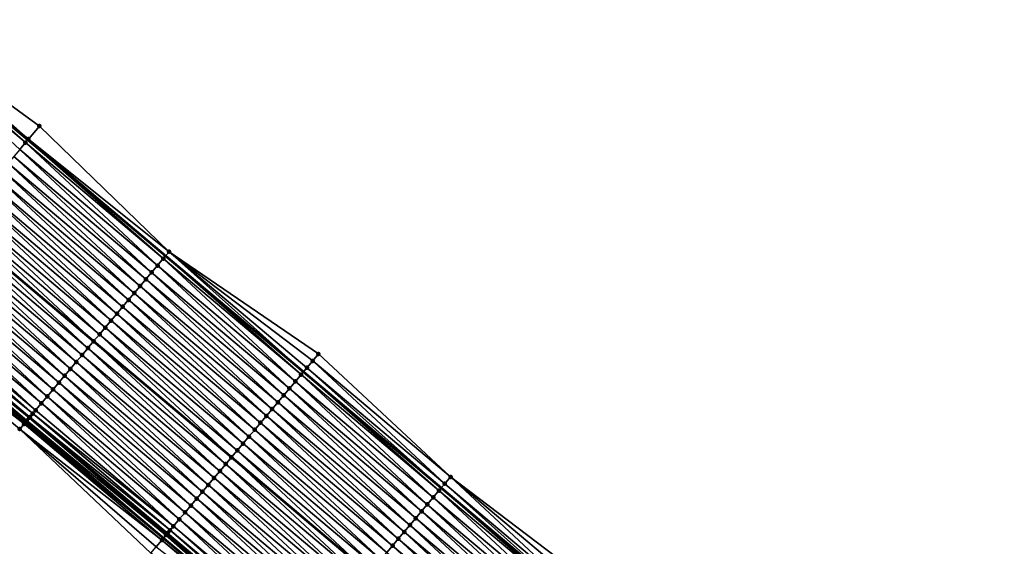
# Model space of a CAD drawing. Header units: feet. Extents: x 2010743 to 2022806, y 818705 to 837694.
# Tile 18 of 256: x 2015912 to 2016022, y 819963 to 820022. Entities that reach past the tile are written whole.
import ezdxf

# ---------------------------------------------------------------- set-up
doc = ezdxf.new("R2010")
doc.units = ezdxf.units.FT
doc.header["$MEASUREMENT"] = 0
for name, color, linetype, lineweight in [('EP_Travel Lane', 172, 'Continuous', 53), ('Road Shots', 141, 'Continuous', 100), ('STRIPING', 60, 'Continuous', 53)]:
    doc.layers.add(name, color=color, linetype=linetype, lineweight=lineweight)
doc.layers.add('I-77-MM17-21_NB-Surface-Border', color=7, linetype='Continuous')
doc.layers.add('I-77-MM17-21_NB-Surface-TIN', color=7, linetype='Continuous')

msp = doc.modelspace()

# ---------------------------------------------------------------- linework, layer by layer
at = {"layer": 'EP_Travel Lane'}
for points in [[(2015897.97, 820021.38, 259.01), (2015913.27, 820008.5, 259.27), (2015928.57, 819995.62, 259.51), (2015943.86, 819982.74, 259.76), (2015959.16, 819969.86, 260), (2015974.46, 819956.98, 260.25), (2015989.76, 819944.1, 260.51), (2016005.05, 819931.24, 260.76), (2016020.37, 819918.38, 261), (2016035.68, 819905.52, 261.24), (2016051, 819892.67, 261.49), (2016066.32, 819879.81, 261.74), (2016081.64, 819866.95, 261.97), (2016096.96, 819854.1, 262.19), (2016112.27, 819841.24, 262.44), (2016127.59, 819828.38, 262.69), (2016142.91, 819815.53, 262.96), (2016158.24, 819802.66, 263.24), (2016173.55, 819789.8, 263.49), (2016188.87, 819776.94, 263.74), (2016204.18, 819764.08, 264.01), (2016219.5, 819751.22, 264.27), (2016234.81, 819738.36, 264.54), (2016250.13, 819725.5, 264.78)], [(2015897.72, 819990.04, 259.7), (2015913.02, 819977.16, 259.93), (2015928.32, 819964.28, 260.16), (2015943.61, 819951.4, 260.4), (2015958.91, 819938.52, 260.65), (2015974.21, 819925.64, 260.91), (2015989.53, 819912.75, 261.16), (2016004.85, 819899.9, 261.4), (2016020.16, 819887.04, 261.63), (2016035.48, 819874.18, 261.9), (2016050.8, 819861.33, 262.13), (2016066.12, 819848.47, 262.33), (2016081.44, 819835.61, 262.57), (2016096.75, 819822.75, 262.82), (2016112.07, 819809.9, 263.08), (2016127.39, 819797.04, 263.35), (2016142.7, 819784.19, 263.62), (2016158.01, 819771.33, 263.89), (2016173.32, 819758.46, 264.16), (2016188.63, 819745.6, 264.4), (2016203.95, 819732.74, 264.65), (2016219.26, 819719.88, 264.92), (2016234.57, 819707.01, 265.17), (2016249.89, 819694.15, 265.4)]]:
    msp.add_polyline3d(points, dxfattribs=at)
at = {"layer": 'I-77-MM17-21_NB-Surface-Border', "color": 3, "linetype": 'Continuous', "lineweight": -3}
for points in [[(2015898.36, 820021.84, 259), (2015914.56, 820010.03, 259.21), (2015928.96, 819996.08, 259.49), (2015945.54, 819984.73, 259.66), (2015960.2, 819971.09, 259.95), (2015976.14, 819958.98, 260.17), (2015991.44, 819946.1, 260.42), (2016007.37, 819934.01, 260.65), (2016021.41, 819919.62, 260.96), (2016037.37, 819907.53, 261.17), (2016052.69, 819894.67, 261.41), (2016067.36, 819881.05, 261.69), (2016083.32, 819868.96, 261.88), (2016099.93, 819857.63, 262.04), (2016115.25, 819844.78, 262.27), (2016131.21, 819832.68, 262.47), (2016146.52, 819819.83, 262.7), (2016161.85, 819806.95, 263), (2016177.16, 819794.08, 263.26), (2016192.46, 819781.21, 263.52), (2016207.77, 819768.34, 263.8), (2016223.07, 819755.47, 264.06), (2016237.09, 819741.07, 264.45), (2016252.4, 819728.2, 264.69)], [(2016248.73, 819692.78, 265.29), (2016233.66, 819705.93, 265.09), (2016218, 819718.38, 264.81), (2016202.46, 819730.96, 264.52), (2016187.09, 819743.76, 264.26), (2016171.63, 819756.46, 264), (2016156.38, 819769.39, 263.74), (2016141.03, 819782.21, 263.48), (2016125.71, 819795.03, 263.22), (2016110.57, 819808.11, 262.97), (2016095.27, 819820.98, 262.71), (2016080.61, 819834.62, 262.53), (2016065.86, 819848.16, 262.32), (2016049.85, 819860.2, 262.08), (2016034.91, 819873.5, 261.88), (2016019.23, 819885.93, 261.59), (2016004.01, 819898.9, 261.36), (2015988.33, 819911.33, 261.09), (2015973.25, 819924.49, 260.87), (2015957.61, 819936.97, 260.59), (2015942.56, 819950.14, 260.36), (2015926.93, 819962.63, 260.1), (2015912.37, 819976.39, 259.91), (2015897.07, 819989.27, 259.68)]]:
    msp.add_polyline3d(points, dxfattribs=at)
at = {"layer": 'I-77-MM17-21_NB-Surface-TIN', "color": 128, "linetype": 'Continuous', "lineweight": -3}
for points in [[(2015898.36, 820021.84, 259), (2015897.97, 820021.38, 259.01), (2015913.33, 820008.58, 259.27)], [(2015898.36, 820021.84, 259), (2015913.33, 820008.58, 259.27), (2015914.56, 820010.03, 259.21)], [(2015897.71, 820021.08, 259.02), (2015913.01, 820008.2, 259.27), (2015897.97, 820021.38, 259.01)], [(2015897.71, 820021.08, 259.02), (2015912.37, 820007.43, 259.29), (2015913.01, 820008.2, 259.27)], [(2015913.01, 820008.2, 259.27), (2015913.27, 820008.5, 259.27), (2015897.97, 820021.38, 259.01)], [(2015913.33, 820008.58, 259.27), (2015897.97, 820021.38, 259.01), (2015913.27, 820008.5, 259.27)], [(2015913.33, 820008.58, 259.27), (2015928.96, 819996.08, 259.49), (2015914.56, 820010.03, 259.21)], [(2015913.01, 820008.2, 259.27), (2015928.31, 819995.32, 259.52), (2015913.27, 820008.5, 259.27)], [(2015913.33, 820008.58, 259.27), (2015913.27, 820008.5, 259.27), (2015928.57, 819995.62, 259.51)], [(2015928.31, 819995.32, 259.52), (2015928.57, 819995.62, 259.51), (2015913.27, 820008.5, 259.27)], [(2015913.33, 820008.58, 259.27), (2015928.57, 819995.62, 259.51), (2015928.96, 819996.08, 259.49)], [(2015911.72, 820006.67, 259.32), (2015927.02, 819993.79, 259.56), (2015912.37, 820007.43, 259.29)], [(2015912.37, 820007.43, 259.29), (2015927.67, 819994.55, 259.55), (2015913.01, 820008.2, 259.27)], [(2015912.37, 820007.43, 259.29), (2015927.02, 819993.79, 259.56), (2015927.67, 819994.55, 259.55)], [(2015913.01, 820008.2, 259.27), (2015927.67, 819994.55, 259.55), (2015928.31, 819995.32, 259.52)], [(2015911.08, 820005.9, 259.34), (2015926.38, 819993.02, 259.58), (2015911.72, 820006.67, 259.32)], [(2015911.72, 820006.67, 259.32), (2015926.38, 819993.02, 259.58), (2015927.02, 819993.79, 259.56)], [(2015909.79, 820004.37, 259.37), (2015925.09, 819991.5, 259.61), (2015910.44, 820005.14, 259.36)], [(2015910.44, 820005.14, 259.36), (2015925.73, 819992.26, 259.6), (2015911.08, 820005.9, 259.34)], [(2015910.44, 820005.14, 259.36), (2015925.09, 819991.5, 259.61), (2015925.73, 819992.26, 259.6)], [(2015911.08, 820005.9, 259.34), (2015925.73, 819992.26, 259.6), (2015926.38, 819993.02, 259.58)], [(2015909.15, 820003.61, 259.39), (2015924.45, 819990.73, 259.63), (2015909.79, 820004.37, 259.37)], [(2015909.79, 820004.37, 259.37), (2015924.45, 819990.73, 259.63), (2015925.09, 819991.5, 259.61)], [(2015908.5, 820002.84, 259.41), (2015923.8, 819989.97, 259.65), (2015909.15, 820003.61, 259.39)], [(2015909.15, 820003.61, 259.39), (2015923.8, 819989.97, 259.65), (2015924.45, 819990.73, 259.63)], [(2015907.21, 820001.31, 259.44), (2015922.51, 819988.44, 259.68), (2015907.86, 820002.08, 259.43)], [(2015907.86, 820002.08, 259.43), (2015923.16, 819989.2, 259.66), (2015908.5, 820002.84, 259.41)], [(2015907.86, 820002.08, 259.43), (2015922.51, 819988.44, 259.68), (2015923.16, 819989.2, 259.66)], [(2015908.5, 820002.84, 259.41), (2015923.16, 819989.2, 259.66), (2015923.8, 819989.97, 259.65)], [(2015906.57, 820000.55, 259.45), (2015921.87, 819987.67, 259.69), (2015907.21, 820001.31, 259.44)], [(2015907.21, 820001.31, 259.44), (2015921.87, 819987.67, 259.69), (2015922.51, 819988.44, 259.68)], [(2015905.93, 819999.78, 259.47), (2015905.28, 819999.02, 259.5), (2015920.58, 819986.14, 259.72)], [(2015905.93, 819999.78, 259.47), (2015921.23, 819986.91, 259.71), (2015906.57, 820000.55, 259.45)], [(2015905.93, 819999.78, 259.47), (2015920.58, 819986.14, 259.72), (2015921.23, 819986.91, 259.71)], [(2015906.57, 820000.55, 259.45), (2015921.23, 819986.91, 259.71), (2015921.87, 819987.67, 259.69)], [(2015904.64, 819998.25, 259.52), (2015919.94, 819985.38, 259.74), (2015905.28, 819999.02, 259.5)], [(2015919.94, 819985.38, 259.74), (2015920.58, 819986.14, 259.72), (2015905.28, 819999.02, 259.5)], [(2015903.35, 819996.73, 259.55), (2015918.65, 819983.85, 259.78), (2015903.99, 819997.49, 259.53)], [(2015903.99, 819997.49, 259.53), (2015919.29, 819984.61, 259.77), (2015904.64, 819998.25, 259.52)], [(2015903.99, 819997.49, 259.53), (2015918.65, 819983.85, 259.78), (2015919.29, 819984.61, 259.77)], [(2015904.64, 819998.25, 259.52), (2015919.29, 819984.61, 259.77), (2015919.94, 819985.38, 259.74)], [(2015902.71, 819995.96, 259.57), (2015918, 819983.08, 259.8), (2015903.35, 819996.73, 259.55)], [(2015903.35, 819996.73, 259.55), (2015918, 819983.08, 259.8), (2015918.65, 819983.85, 259.78)], [(2015902.06, 819995.2, 259.59), (2015917.36, 819982.32, 259.82), (2015902.71, 819995.96, 259.57)], [(2015902.71, 819995.96, 259.57), (2015917.36, 819982.32, 259.82), (2015918, 819983.08, 259.8)], [(2015942.97, 819981.68, 259.79), (2015928.31, 819995.32, 259.52), (2015927.67, 819994.55, 259.55)], [(2015943.61, 819982.44, 259.77), (2015928.57, 819995.62, 259.51), (2015928.31, 819995.32, 259.52)], [(2015942.97, 819981.68, 259.79), (2015943.61, 819982.44, 259.77), (2015928.31, 819995.32, 259.52)], [(2015928.96, 819996.08, 259.49), (2015928.57, 819995.62, 259.51), (2015943.86, 819982.74, 259.76)], [(2015943.61, 819982.44, 259.77), (2015943.86, 819982.74, 259.76), (2015928.57, 819995.62, 259.51)], [(2015944.25, 819983.21, 259.74), (2015928.96, 819996.08, 259.49), (2015943.86, 819982.74, 259.76)], [(2015944.25, 819983.21, 259.74), (2015944.9, 819983.97, 259.7), (2015928.96, 819996.08, 259.49)], [(2015944.9, 819983.97, 259.7), (2015945.54, 819984.73, 259.66), (2015928.96, 819996.08, 259.49)], [(2015900.77, 819993.67, 259.62), (2015916.07, 819980.79, 259.85), (2015901.42, 819994.43, 259.61)], [(2015901.42, 819994.43, 259.61), (2015916.72, 819981.55, 259.83), (2015902.06, 819995.2, 259.59)], [(2015901.42, 819994.43, 259.61), (2015916.07, 819980.79, 259.85), (2015916.72, 819981.55, 259.83)], [(2015902.06, 819995.2, 259.59), (2015916.72, 819981.55, 259.83), (2015917.36, 819982.32, 259.82)], [(2015942.32, 819980.91, 259.81), (2015927.67, 819994.55, 259.55), (2015927.02, 819993.79, 259.56)], [(2015942.32, 819980.91, 259.81), (2015942.97, 819981.68, 259.79), (2015927.67, 819994.55, 259.55)], [(2015900.13, 819992.9, 259.65), (2015915.43, 819980.02, 259.87), (2015900.77, 819993.67, 259.62)], [(2015900.77, 819993.67, 259.62), (2015915.43, 819980.02, 259.87), (2015916.07, 819980.79, 259.85)], [(2015941.68, 819980.15, 259.83), (2015927.02, 819993.79, 259.56), (2015926.38, 819993.02, 259.58)], [(2015941.68, 819980.15, 259.83), (2015942.32, 819980.91, 259.81), (2015927.02, 819993.79, 259.56)], [(2015898.84, 819991.37, 259.69), (2015914.14, 819978.49, 259.91), (2015899.43, 819992.07, 259.67)], [(2015899.43, 819992.07, 259.67), (2015914.78, 819979.26, 259.89), (2015899.48, 819992.14, 259.67)], [(2015899.43, 819992.07, 259.67), (2015914.14, 819978.49, 259.91), (2015914.78, 819979.26, 259.89)], [(2015899.48, 819992.14, 259.67), (2015914.78, 819979.26, 259.89), (2015900.13, 819992.9, 259.65)], [(2015900.13, 819992.9, 259.65), (2015914.78, 819979.26, 259.89), (2015915.43, 819980.02, 259.87)], [(2015940.39, 819978.62, 259.87), (2015925.73, 819992.26, 259.6), (2015925.09, 819991.5, 259.61)], [(2015941.03, 819979.38, 259.85), (2015926.38, 819993.02, 259.58), (2015925.73, 819992.26, 259.6)], [(2015940.39, 819978.62, 259.87), (2015941.03, 819979.38, 259.85), (2015925.73, 819992.26, 259.6)], [(2015941.03, 819979.38, 259.85), (2015941.68, 819980.15, 259.83), (2015926.38, 819993.02, 259.58)], [(2015898.2, 819990.61, 259.7), (2015913.82, 819978.11, 259.92), (2015898.84, 819991.37, 259.69)], [(2015898.84, 819991.37, 259.69), (2015913.82, 819978.11, 259.92), (2015914.14, 819978.49, 259.91)], [(2015939.75, 819977.85, 259.88), (2015925.09, 819991.5, 259.61), (2015924.45, 819990.73, 259.63)], [(2015939.75, 819977.85, 259.88), (2015940.39, 819978.62, 259.87), (2015925.09, 819991.5, 259.61)], [(2015897.07, 819989.27, 259.68), (2015912.85, 819976.96, 259.93), (2015897.55, 819989.84, 259.7)], [(2015897.55, 819989.84, 259.7), (2015913.02, 819977.16, 259.93), (2015897.72, 819990.04, 259.7)], [(2015897.55, 819989.84, 259.7), (2015912.85, 819976.96, 259.93), (2015913.02, 819977.16, 259.93)], [(2015897.9, 819990.26, 259.71), (2015897.72, 819990.04, 259.7), (2015913.16, 819977.33, 259.93)], [(2015913.16, 819977.33, 259.93), (2015897.72, 819990.04, 259.7), (2015913.02, 819977.16, 259.93)], [(2015897.9, 819990.26, 259.71), (2015913.43, 819977.65, 259.93), (2015898.2, 819990.61, 259.7)], [(2015897.9, 819990.26, 259.71), (2015913.16, 819977.33, 259.93), (2015913.43, 819977.65, 259.93)], [(2015898.2, 819990.61, 259.7), (2015913.43, 819977.65, 259.93), (2015913.5, 819977.73, 259.93)], [(2015898.2, 819990.61, 259.7), (2015913.5, 819977.73, 259.93), (2015913.82, 819978.11, 259.92)], [(2015938.46, 819976.32, 259.91), (2015923.8, 819989.97, 259.65), (2015923.16, 819989.2, 259.66)], [(2015939.1, 819977.09, 259.9), (2015924.45, 819990.73, 259.63), (2015923.8, 819989.97, 259.65)], [(2015938.46, 819976.32, 259.91), (2015939.1, 819977.09, 259.9), (2015923.8, 819989.97, 259.65)], [(2015939.1, 819977.09, 259.9), (2015939.75, 819977.85, 259.88), (2015924.45, 819990.73, 259.63)], [(2015897.07, 819989.27, 259.68), (2015912.37, 819976.39, 259.91), (2015912.85, 819976.96, 259.93)], [(2015937.81, 819975.56, 259.93), (2015923.16, 819989.2, 259.66), (2015922.51, 819988.44, 259.68)], [(2015937.81, 819975.56, 259.93), (2015938.46, 819976.32, 259.91), (2015923.16, 819989.2, 259.66)], [(2015936.53, 819974.03, 259.95), (2015921.87, 819987.67, 259.69), (2015921.23, 819986.91, 259.71)], [(2015937.17, 819974.79, 259.94), (2015922.51, 819988.44, 259.68), (2015921.87, 819987.67, 259.69)], [(2015936.53, 819974.03, 259.95), (2015937.17, 819974.79, 259.94), (2015921.87, 819987.67, 259.69)], [(2015937.17, 819974.79, 259.94), (2015937.81, 819975.56, 259.93), (2015922.51, 819988.44, 259.68)], [(2015921.23, 819986.91, 259.71), (2015920.58, 819986.14, 259.72), (2015935.88, 819973.26, 259.97)], [(2015936.53, 819974.03, 259.95), (2015921.23, 819986.91, 259.71), (2015935.88, 819973.26, 259.97)], [(2015935.24, 819972.5, 259.98), (2015920.58, 819986.14, 259.72), (2015919.94, 819985.38, 259.74)], [(2015935.24, 819972.5, 259.98), (2015935.88, 819973.26, 259.97), (2015920.58, 819986.14, 259.72)], [(2015933.95, 819970.97, 260.02), (2015919.29, 819984.61, 259.77), (2015918.65, 819983.85, 259.78)], [(2015934.59, 819971.73, 260), (2015919.94, 819985.38, 259.74), (2015919.29, 819984.61, 259.77)], [(2015933.95, 819970.97, 260.02), (2015934.59, 819971.73, 260), (2015919.29, 819984.61, 259.77)], [(2015934.59, 819971.73, 260), (2015935.24, 819972.5, 259.98), (2015919.94, 819985.38, 259.74)], [(2015944.9, 819983.97, 259.7), (2015960.2, 819971.09, 259.95), (2015945.54, 819984.73, 259.66)], [(2015933.3, 819970.2, 260.04), (2015918.65, 819983.85, 259.78), (2015918, 819983.08, 259.8)], [(2015933.3, 819970.2, 260.04), (2015933.95, 819970.97, 260.02), (2015918.65, 819983.85, 259.78)], [(2015944.25, 819983.21, 259.74), (2015959.55, 819970.33, 259.98), (2015944.9, 819983.97, 259.7)], [(2015944.9, 819983.97, 259.7), (2015959.55, 819970.33, 259.98), (2015960.2, 819971.09, 259.95)], [(2015932.02, 819968.67, 260.07), (2015917.36, 819982.32, 259.82), (2015916.72, 819981.55, 259.83)], [(2015932.66, 819969.44, 260.06), (2015918, 819983.08, 259.8), (2015917.36, 819982.32, 259.82)], [(2015932.02, 819968.67, 260.07), (2015932.66, 819969.44, 260.06), (2015917.36, 819982.32, 259.82)], [(2015932.66, 819969.44, 260.06), (2015933.3, 819970.2, 260.04), (2015918, 819983.08, 259.8)], [(2015942.97, 819981.68, 259.79), (2015958.27, 819968.8, 260.04), (2015943.61, 819982.44, 259.77)], [(2015943.61, 819982.44, 259.77), (2015958.91, 819969.56, 260.01), (2015943.86, 819982.74, 259.76)], [(2015943.61, 819982.44, 259.77), (2015958.27, 819968.8, 260.04), (2015958.91, 819969.56, 260.01)], [(2015944.25, 819983.21, 259.74), (2015943.86, 819982.74, 259.76), (2015959.16, 819969.86, 260)], [(2015958.91, 819969.56, 260.01), (2015959.16, 819969.86, 260), (2015943.86, 819982.74, 259.76)], [(2015944.25, 819983.21, 259.74), (2015959.16, 819969.86, 260), (2015959.55, 819970.33, 259.98)], [(2015931.37, 819967.91, 260.09), (2015916.72, 819981.55, 259.83), (2015916.07, 819980.79, 259.85)], [(2015931.37, 819967.91, 260.09), (2015932.02, 819968.67, 260.07), (2015916.72, 819981.55, 259.83)], [(2015942.32, 819980.91, 259.81), (2015957.62, 819968.03, 260.05), (2015942.97, 819981.68, 259.79)], [(2015942.97, 819981.68, 259.79), (2015957.62, 819968.03, 260.05), (2015958.27, 819968.8, 260.04)], [(2015930.08, 819966.38, 260.12), (2015915.43, 819980.02, 259.87), (2015914.78, 819979.26, 259.89)], [(2015930.73, 819967.14, 260.1), (2015916.07, 819980.79, 259.85), (2015915.43, 819980.02, 259.87)], [(2015930.08, 819966.38, 260.12), (2015930.73, 819967.14, 260.1), (2015915.43, 819980.02, 259.87)], [(2015930.73, 819967.14, 260.1), (2015931.37, 819967.91, 260.09), (2015916.07, 819980.79, 259.85)], [(2015941.03, 819979.38, 259.85), (2015956.33, 819966.5, 260.09), (2015941.68, 819980.15, 259.83)], [(2015941.68, 819980.15, 259.83), (2015956.98, 819967.27, 260.07), (2015942.32, 819980.91, 259.81)], [(2015941.68, 819980.15, 259.83), (2015956.33, 819966.5, 260.09), (2015956.98, 819967.27, 260.07)], [(2015942.32, 819980.91, 259.81), (2015956.98, 819967.27, 260.07), (2015957.62, 819968.03, 260.05)], [(2015929.44, 819965.61, 260.15), (2015914.78, 819979.26, 259.89), (2015914.14, 819978.49, 259.91)], [(2015929.44, 819965.61, 260.15), (2015930.08, 819966.38, 260.12), (2015914.78, 819979.26, 259.89)], [(2015940.39, 819978.62, 259.87), (2015955.69, 819965.74, 260.11), (2015941.03, 819979.38, 259.85)], [(2015941.03, 819979.38, 259.85), (2015955.69, 819965.74, 260.11), (2015956.33, 819966.5, 260.09)], [(2015929.06, 819965.17, 260.16), (2015913.82, 819978.11, 259.92), (2015913.5, 819977.73, 259.93)], [(2015929.44, 819965.61, 260.15), (2015914.14, 819978.49, 259.91), (2015913.82, 819978.11, 259.92)], [(2015929.06, 819965.17, 260.16), (2015929.44, 819965.61, 260.15), (2015913.82, 819978.11, 259.92)], [(2015939.1, 819977.09, 259.9), (2015954.4, 819964.21, 260.14), (2015939.75, 819977.85, 259.88)], [(2015939.75, 819977.85, 259.88), (2015955.05, 819964.97, 260.12), (2015940.39, 819978.62, 259.87)], [(2015939.75, 819977.85, 259.88), (2015954.4, 819964.21, 260.14), (2015955.05, 819964.97, 260.12)], [(2015940.39, 819978.62, 259.87), (2015955.05, 819964.97, 260.12), (2015955.69, 819965.74, 260.11)], [(2015928.15, 819964.08, 260.16), (2015912.85, 819976.96, 259.93), (2015912.37, 819976.39, 259.91)], [(2015912.85, 819976.96, 259.93), (2015928.32, 819964.28, 260.16), (2015913.02, 819977.16, 259.93)], [(2015928.15, 819964.08, 260.16), (2015928.32, 819964.28, 260.16), (2015912.85, 819976.96, 259.93)], [(2015913.16, 819977.33, 259.93), (2015913.02, 819977.16, 259.93), (2015928.32, 819964.28, 260.16)], [(2015928.61, 819964.62, 260.16), (2015913.43, 819977.65, 259.93), (2015913.16, 819977.33, 259.93)], [(2015928.61, 819964.62, 260.16), (2015913.16, 819977.33, 259.93), (2015928.32, 819964.28, 260.16)], [(2015928.79, 819964.85, 260.16), (2015913.5, 819977.73, 259.93), (2015913.43, 819977.65, 259.93)], [(2015928.61, 819964.62, 260.16), (2015928.71, 819964.75, 260.16), (2015913.43, 819977.65, 259.93)], [(2015928.71, 819964.75, 260.16), (2015928.79, 819964.85, 260.16), (2015913.43, 819977.65, 259.93)], [(2015928.79, 819964.85, 260.16), (2015929.06, 819965.17, 260.16), (2015913.5, 819977.73, 259.93)], [(2015938.46, 819976.32, 259.91), (2015953.76, 819963.44, 260.16), (2015939.1, 819977.09, 259.9)], [(2015939.1, 819977.09, 259.9), (2015953.76, 819963.44, 260.16), (2015954.4, 819964.21, 260.14)], [(2015926.93, 819962.63, 260.1), (2015927.51, 819963.32, 260.13), (2015912.37, 819976.39, 259.91)], [(2015927.51, 819963.32, 260.13), (2015928.15, 819964.08, 260.16), (2015912.37, 819976.39, 259.91)], [(2015937.81, 819975.56, 259.93), (2015953.11, 819962.68, 260.17), (2015938.46, 819976.32, 259.91)], [(2015938.46, 819976.32, 259.91), (2015953.11, 819962.68, 260.17), (2015953.76, 819963.44, 260.16)], [(2015936.53, 819974.03, 259.95), (2015951.82, 819961.15, 260.19), (2015937.17, 819974.79, 259.94)], [(2015937.17, 819974.79, 259.94), (2015952.47, 819961.91, 260.18), (2015937.81, 819975.56, 259.93)], [(2015937.17, 819974.79, 259.94), (2015951.82, 819961.15, 260.19), (2015952.47, 819961.91, 260.18)], [(2015937.81, 819975.56, 259.93), (2015952.47, 819961.91, 260.18), (2015953.11, 819962.68, 260.17)], [(2015936.53, 819974.03, 259.95), (2015935.88, 819973.26, 259.97), (2015951.18, 819960.38, 260.21)], [(2015936.53, 819974.03, 259.95), (2015951.18, 819960.38, 260.21), (2015951.82, 819961.15, 260.19)], [(2015934.59, 819971.73, 260), (2015949.89, 819958.85, 260.25), (2015935.24, 819972.5, 259.98)], [(2015935.24, 819972.5, 259.98), (2015950.54, 819959.62, 260.23), (2015935.88, 819973.26, 259.97)], [(2015935.24, 819972.5, 259.98), (2015949.89, 819958.85, 260.25), (2015950.54, 819959.62, 260.23)], [(2015950.54, 819959.62, 260.23), (2015951.18, 819960.38, 260.21), (2015935.88, 819973.26, 259.97)], [(2015933.95, 819970.97, 260.02), (2015949.25, 819958.09, 260.27), (2015934.59, 819971.73, 260)], [(2015934.59, 819971.73, 260), (2015949.25, 819958.09, 260.27), (2015949.89, 819958.85, 260.25)], [(2015932.66, 819969.44, 260.06), (2015947.96, 819956.56, 260.3), (2015933.3, 819970.2, 260.04)], [(2015933.3, 819970.2, 260.04), (2015948.6, 819957.32, 260.28), (2015933.95, 819970.97, 260.02)], [(2015933.3, 819970.2, 260.04), (2015947.96, 819956.56, 260.3), (2015948.6, 819957.32, 260.28)], [(2015933.95, 819970.97, 260.02), (2015948.6, 819957.32, 260.28), (2015949.25, 819958.09, 260.27)], [(2015959.55, 819970.33, 259.98), (2015959.16, 819969.86, 260), (2015974.46, 819956.98, 260.25)], [(2015974.85, 819957.45, 260.24), (2015960.2, 819971.09, 259.95), (2015959.55, 819970.33, 259.98)], [(2015974.85, 819957.45, 260.24), (2015959.55, 819970.33, 259.98), (2015974.46, 819956.98, 260.25)], [(2015974.85, 819957.45, 260.24), (2015975.5, 819958.21, 260.21), (2015960.2, 819971.09, 259.95)], [(2015975.5, 819958.21, 260.21), (2015976.14, 819958.98, 260.17), (2015960.2, 819971.09, 259.95)], [(2015932.02, 819968.67, 260.07), (2015947.32, 819955.79, 260.32), (2015932.66, 819969.44, 260.06)], [(2015932.66, 819969.44, 260.06), (2015947.32, 819955.79, 260.32), (2015947.96, 819956.56, 260.3)], [(2015973.57, 819955.92, 260.29), (2015958.91, 819969.56, 260.01), (2015958.27, 819968.8, 260.04)], [(2015974.21, 819956.68, 260.26), (2015959.16, 819969.86, 260), (2015958.91, 819969.56, 260.01)], [(2015973.57, 819955.92, 260.29), (2015974.21, 819956.68, 260.26), (2015958.91, 819969.56, 260.01)], [(2015974.21, 819956.68, 260.26), (2015974.46, 819956.98, 260.25), (2015959.16, 819969.86, 260)], [(2015931.37, 819967.91, 260.09), (2015946.67, 819955.03, 260.34), (2015932.02, 819968.67, 260.07)], [(2015932.02, 819968.67, 260.07), (2015946.67, 819955.03, 260.34), (2015947.32, 819955.79, 260.32)], [(2015972.28, 819954.39, 260.32), (2015957.62, 819968.03, 260.05), (2015956.98, 819967.27, 260.07)], [(2015972.92, 819955.15, 260.31), (2015958.27, 819968.8, 260.04), (2015957.62, 819968.03, 260.05)], [(2015972.28, 819954.39, 260.32), (2015972.92, 819955.15, 260.31), (2015957.62, 819968.03, 260.05)], [(2015972.92, 819955.15, 260.31), (2015973.57, 819955.92, 260.29), (2015958.27, 819968.8, 260.04)], [(2015930.08, 819966.38, 260.12), (2015945.38, 819953.5, 260.37), (2015930.73, 819967.14, 260.1)], [(2015930.73, 819967.14, 260.1), (2015946.03, 819954.26, 260.35), (2015931.37, 819967.91, 260.09)], [(2015930.73, 819967.14, 260.1), (2015945.38, 819953.5, 260.37), (2015946.03, 819954.26, 260.35)], [(2015931.37, 819967.91, 260.09), (2015946.03, 819954.26, 260.35), (2015946.67, 819955.03, 260.34)], [(2015971.63, 819953.62, 260.34), (2015956.98, 819967.27, 260.07), (2015956.33, 819966.5, 260.09)], [(2015971.63, 819953.62, 260.34), (2015972.28, 819954.39, 260.32), (2015956.98, 819967.27, 260.07)], [(2015929.44, 819965.61, 260.15), (2015944.74, 819952.73, 260.39), (2015930.08, 819966.38, 260.12)], [(2015930.08, 819966.38, 260.12), (2015944.74, 819952.73, 260.39), (2015945.38, 819953.5, 260.37)], [(2015970.99, 819952.86, 260.36), (2015956.33, 819966.5, 260.09), (2015955.69, 819965.74, 260.11)], [(2015970.99, 819952.86, 260.36), (2015971.63, 819953.62, 260.34), (2015956.33, 819966.5, 260.09)], [(2015928.61, 819964.62, 260.16), (2015944.01, 819951.86, 260.41), (2015928.71, 819964.75, 260.16)], [(2015928.71, 819964.75, 260.16), (2015944.09, 819951.96, 260.41), (2015928.79, 819964.85, 260.16)], [(2015928.71, 819964.75, 260.16), (2015944.01, 819951.86, 260.41), (2015944.09, 819951.96, 260.41)], [(2015928.79, 819964.85, 260.16), (2015944.09, 819951.97, 260.41), (2015929.06, 819965.17, 260.16)], [(2015928.79, 819964.85, 260.16), (2015944.09, 819951.96, 260.41), (2015944.09, 819951.97, 260.41)], [(2015929.06, 819965.17, 260.16), (2015944.41, 819952.34, 260.4), (2015929.44, 819965.61, 260.15)], [(2015929.06, 819965.17, 260.16), (2015944.09, 819951.97, 260.41), (2015944.41, 819952.34, 260.4)], [(2015929.44, 819965.61, 260.15), (2015944.41, 819952.34, 260.4), (2015944.74, 819952.73, 260.39)], [(2015969.7, 819951.33, 260.39), (2015955.05, 819964.97, 260.12), (2015954.4, 819964.21, 260.14)], [(2015970.34, 819952.09, 260.38), (2015955.69, 819965.74, 260.11), (2015955.05, 819964.97, 260.12)], [(2015969.7, 819951.33, 260.39), (2015970.34, 819952.09, 260.38), (2015955.05, 819964.97, 260.12)], [(2015970.34, 819952.09, 260.38), (2015970.99, 819952.86, 260.36), (2015955.69, 819965.74, 260.11)], [(2015927.51, 819963.32, 260.13), (2015943.45, 819951.2, 260.4), (2015928.15, 819964.08, 260.16)], [(2015928.15, 819964.08, 260.16), (2015943.61, 819951.4, 260.4), (2015928.32, 819964.28, 260.16)], [(2015928.15, 819964.08, 260.16), (2015943.45, 819951.2, 260.4), (2015943.61, 819951.4, 260.4)], [(2015928.61, 819964.62, 260.16), (2015928.32, 819964.28, 260.16), (2015943.61, 819951.4, 260.4)], [(2015928.61, 819964.62, 260.16), (2015943.61, 819951.4, 260.4), (2015944.01, 819951.86, 260.41)], [(2015969.06, 819950.56, 260.41), (2015954.4, 819964.21, 260.14), (2015953.76, 819963.44, 260.16)], [(2015969.06, 819950.56, 260.41), (2015969.7, 819951.33, 260.39), (2015954.4, 819964.21, 260.14)], [(2015968.41, 819949.8, 260.42), (2015953.76, 819963.44, 260.16), (2015953.11, 819962.68, 260.17)], [(2015968.41, 819949.8, 260.42), (2015969.06, 819950.56, 260.41), (2015953.76, 819963.44, 260.16)]]:
    msp.add_3dface(points, dxfattribs=at)
at = {"layer": 'Road Shots', "lineweight": 100}
for p in [(2015914.56, 820010.03, 259.21), (2015913.33, 820008.58, 259.27), (2015913.01, 820008.2, 259.27), (2015928.31, 819995.32, 259.52), (2015928.96, 819996.08, 259.49), (2015927.67, 819994.55, 259.55), (2015927.02, 819993.79, 259.56), (2015925.73, 819992.26, 259.6), (2015926.38, 819993.02, 259.58), (2015925.09, 819991.5, 259.61), (2015923.8, 819989.97, 259.65), (2015924.45, 819990.73, 259.63), (2015923.16, 819989.2, 259.66), (2015921.87, 819987.67, 259.69), (2015922.51, 819988.44, 259.68), (2015921.23, 819986.91, 259.71), (2015920.58, 819986.14, 259.72), (2015919.29, 819984.61, 259.77), (2015919.94, 819985.38, 259.74), (2015945.54, 819984.73, 259.66), (2015918.65, 819983.85, 259.78), (2015944.9, 819983.97, 259.7), (2015917.36, 819982.32, 259.82), (2015918, 819983.08, 259.8), (2015943.61, 819982.44, 259.77), (2015944.25, 819983.21, 259.74), (2015916.72, 819981.55, 259.83), (2015942.97, 819981.68, 259.79), (2015915.43, 819980.02, 259.87), (2015916.07, 819980.79, 259.85), (2015941.68, 819980.15, 259.83), (2015942.32, 819980.91, 259.81), (2015914.78, 819979.26, 259.89), (2015941.03, 819979.38, 259.85), (2015913.82, 819978.11, 259.92), (2015914.14, 819978.49, 259.91), (2015939.75, 819977.85, 259.88), (2015940.39, 819978.62, 259.87), (2015912.85, 819976.96, 259.93), (2015913.16, 819977.33, 259.93), (2015913.43, 819977.65, 259.93), (2015913.5, 819977.73, 259.93), (2015939.1, 819977.09, 259.9), (2015912.37, 819976.39, 259.91), (2015938.46, 819976.32, 259.91), (2015937.17, 819974.79, 259.94), (2015937.81, 819975.56, 259.93), (2015936.53, 819974.03, 259.95), (2015935.24, 819972.5, 259.98), (2015935.88, 819973.26, 259.97), (2015934.59, 819971.73, 260), (2015933.3, 819970.2, 260.04), (2015933.95, 819970.97, 260.02), (2015959.55, 819970.33, 259.98), (2015960.2, 819971.09, 259.95), (2015932.66, 819969.44, 260.06), (2015958.91, 819969.56, 260.01), (2015932.02, 819968.67, 260.07), (2015957.62, 819968.03, 260.05), (2015958.27, 819968.8, 260.04), (2015930.73, 819967.14, 260.1), (2015931.37, 819967.91, 260.09), (2015956.98, 819967.27, 260.07), (2015930.08, 819966.38, 260.12), (2015956.33, 819966.5, 260.09), (2015928.71, 819964.75, 260.16), (2015928.79, 819964.85, 260.16), (2015929.06, 819965.17, 260.16), (2015929.44, 819965.61, 260.15), (2015955.05, 819964.97, 260.12), (2015955.69, 819965.74, 260.11), (2015928.15, 819964.08, 260.16), (2015928.61, 819964.62, 260.16), (2015954.4, 819964.21, 260.14), (2015953.76, 819963.44, 260.16)]:
    msp.add_point(p, dxfattribs=at)
at = {"layer": 'STRIPING'}
msp.add_polyline3d([(2015905.28, 819999.02, 259.5), (2015920.58, 819986.14, 259.72), (2015935.88, 819973.26, 259.97), (2015951.18, 819960.38, 260.21), (2015966.48, 819947.5, 260.46), (2015981.78, 819934.63, 260.72), (2015997.09, 819921.75, 260.97), (2016012.4, 819908.9, 261.21), (2016027.72, 819896.04, 261.46), (2016043.04, 819883.18, 261.7), (2016058.36, 819870.33, 261.94), (2016073.68, 819857.47, 262.16), (2016088.99, 819844.61, 262.4), (2016104.31, 819831.76, 262.63), (2016119.63, 819818.9, 262.9), (2016134.95, 819806.04, 263.16), (2016150.26, 819793.18, 263.44), (2016165.57, 819780.31, 263.69), (2016180.87, 819767.44, 263.95), (2016196.18, 819754.57, 264.2), (2016211.48, 819741.7, 264.46), (2016226.79, 819728.82, 264.73), (2016242.09, 819715.95, 264.99)], dxfattribs=at)

doc.saveas('drawing.dxf')
